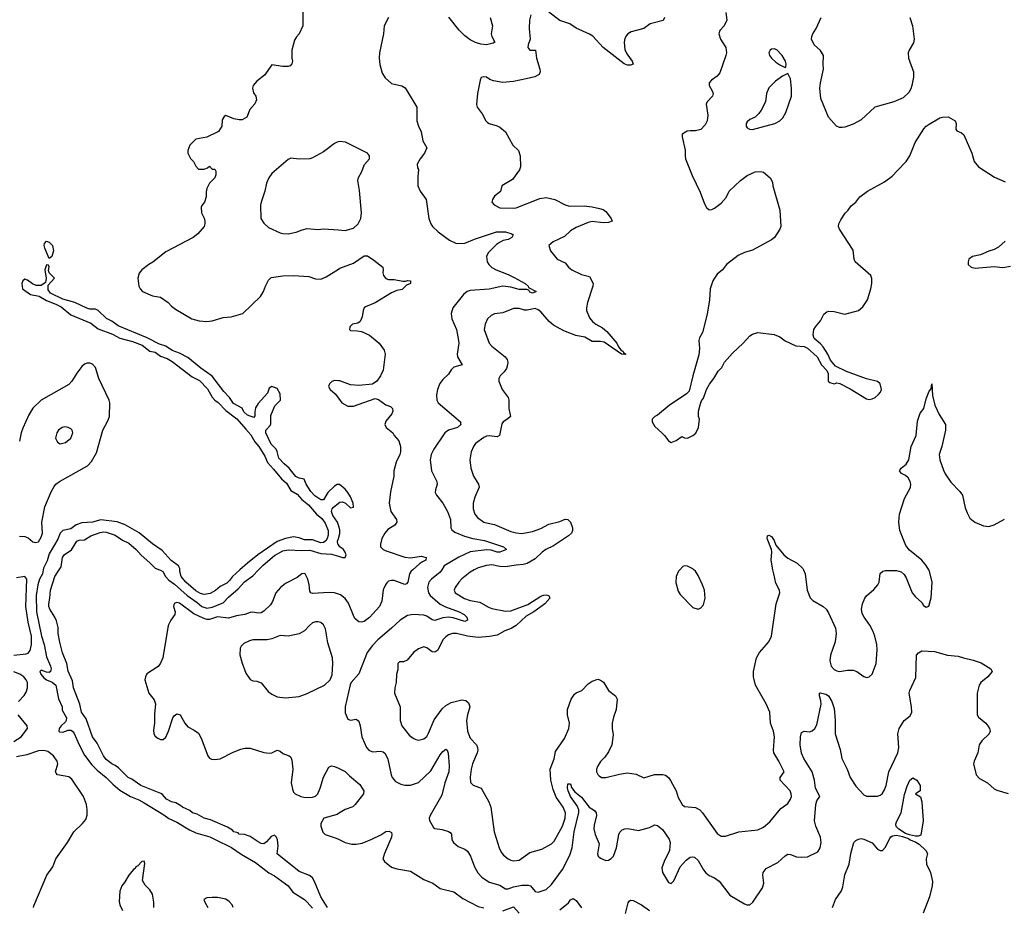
# Model space of a CAD drawing. Header units: inches. Extents: x 2293880 to 2522759, y 823965 to 1006879.
# Tile 10 of 256: x 2327653 to 2334904, y 877512 to 884055. Entities that reach past the tile are written whole.
import ezdxf

# ---------------------------------------------------------------- set-up
doc = ezdxf.new("R2010")
doc.units = ezdxf.units.IN
doc.header["$MEASUREMENT"] = 0
for name, color, linetype in [('C3827', 7, 'Continuous'), ('C3828', 7, 'Continuous'), ('C3837', 7, 'Continuous'), ('C3838', 7, 'Continuous')]:
    doc.layers.add(name, color=color, linetype=linetype)

msp = doc.modelspace()

# ---------------------------------------------------------------- linework, layer by layer
at = {"layer": 'C3827', "color": 5}
for points, elevation in [([(2327610, 879371.9), (2327699.2, 879380.8), (2327713.8, 879386.2), (2327730, 879404.6), (2327739, 879450), (2327738.8, 879510), (2327714.3, 879614.3), (2327696.9, 879730), (2327706.2, 879930), (2327690, 879950.9), (2327630, 879941.1)], 140), ([(2327824.8, 880000), (2327820.6, 879970), (2327797.3, 879930), (2327785.1, 879890), (2327774.3, 879810), (2327776.3, 879690), (2327812, 879510), (2327833.9, 879450), (2327850, 879358), (2327880.2, 879290), (2327884.6, 879270), (2327878.3, 879250), (2327870, 879243.9), (2327850, 879246), (2327810, 879259.6), (2327799.7, 879250), (2327807.1, 879230), (2327830, 879202.9), (2327850, 879189.8), (2327892.9, 879172.9), (2327917.7, 879150), (2327939.3, 879050), (2327964.5, 878990), (2327964.8, 878964.7), (2327996.4, 878910), (2327995.8, 878890), (2327990, 878878.4), (2327957, 878850), (2327943, 878830), (2327942, 878810), (2327945.6, 878805.6), (2327970, 878804), (2328010, 878818.7), (2328030, 878818.4), (2328042.6, 878810), (2328054.2, 878794.2), (2328089.9, 878709.9), (2328130, 878634.3), (2328182.7, 878562.7), (2328222.1, 878522.1), (2328290.4, 878470.4), (2328339.3, 878419.2), (2328390, 878376.1), (2328468.4, 878328.4), (2328530, 878304.2), (2328570, 878282.4), (2328714.2, 878194.2), (2328750, 878167), (2328810, 878141), (2328904.1, 878084.1), (2328950, 878061.9), (2329051.8, 878031.8), (2329093.2, 878013.2), (2329212.4, 877952.4), (2329283.8, 877903.8), (2329390, 877843.2), (2329487.3, 877767.3), (2329530, 877744.8), (2329610, 877686.4), (2329630, 877669.7), (2329665.3, 877625.3), (2329749.6, 877570), (2329770.5, 877550.5), (2329810, 877506.6)], 120), ([(2329919.8, 877510), (2329869.6, 877589.6), (2329823.6, 877703.6), (2329809.1, 877729.1), (2329787, 877747), (2329710, 877777.4), (2329550, 877906), (2329555.1, 877964.9), (2329551.3, 878010), (2329544.9, 878030), (2329530, 878044.9), (2329504.9, 878035.1), (2329470, 877994.8), (2329450, 877980.7), (2329430, 877984), (2329410, 877994), (2329350, 878034.8), (2329308.1, 878048.1), (2329270, 878051.3), (2329260.7, 878060.7), (2329230, 878068.7), (2329219.9, 878079.9), (2329183.1, 878103.1), (2329056.7, 878156.7), (2329010.8, 878170), (2328958.5, 878198.5), (2328925.5, 878210), (2328905.2, 878225.3), (2328851, 878250), (2328840.4, 878260.4), (2328801.7, 878281.7), (2328770, 878290.7), (2328734.8, 878310), (2328704.4, 878344.4), (2328692.2, 878352.2), (2328544.9, 878410), (2328477.3, 878457.3), (2328450.7, 878470), (2328379.9, 878539.9), (2328356.9, 878556.9), (2328330, 878569.1), (2328290, 878602.3), (2328269.2, 878630), (2328222.4, 878722.4), (2328189.1, 878770), (2328141.7, 878901.7), (2328108.9, 878950), (2328096.3, 879010), (2328048.8, 879130), (2328040.9, 879180.9), (2328010, 879252), (2327999.3, 879310), (2327967.5, 879387.5), (2327947.6, 879467.6), (2327936.5, 879530), (2327935.1, 879575.1), (2327923.7, 879623.7), (2327911.5, 879651.6), (2327874.6, 879710), (2327867.3, 879730), (2327866.4, 879750), (2327874.9, 879790), (2327879.7, 879850), (2327912.4, 879950), (2327944.1, 880000)], 120), ([(2330000, 879821), (2329970, 879829.7), (2329932.2, 879832.2), (2329810, 879824.4), (2329796, 879830), (2329790, 879842), (2329785.1, 879890), (2329774.5, 879930), (2329756.2, 879970), (2329750, 879974), (2329730, 879970.9), (2329696.8, 879943.2), (2329610, 879898.9), (2329573.5, 879870), (2329539, 879830), (2329513.6, 879766.4), (2329498.8, 879741.2), (2329450, 879695.8), (2329430, 879682.8), (2329410, 879679.8), (2329370, 879688.7), (2329350, 879685.8), (2329310.1, 879669.9), (2329250, 879660.9), (2329190, 879642.7), (2329110, 879652.4), (2329050, 879634.5), (2329030, 879634.4), (2329002.7, 879642.7), (2328935.6, 879675.6), (2328830, 879753.8), (2328810, 879758), (2328790, 879752.3), (2328784.4, 879730), (2328798.4, 879690), (2328796.4, 879670), (2328764.9, 879630), (2328745.7, 879590), (2328706, 879350), (2328688.6, 879311.4), (2328671.8, 879288.2), (2328590, 879232.3), (2328578.4, 879210), (2328574.9, 879190), (2328603, 879090), (2328642.6, 879042.6), (2328653, 879013), (2328644.7, 878935.3), (2328645.4, 878870), (2328637.7, 878817.8), (2328641.5, 878790), (2328650, 878773), (2328670, 878758), (2328690, 878750.4), (2328710, 878750.5), (2328730, 878767.3), (2328749.6, 878810), (2328780.7, 878910), (2328790, 878924), (2328810, 878939.3), (2328833.4, 878930), (2328867.7, 878870), (2328890, 878842.8), (2328938.5, 878818.5), (2328970, 878796), (2328990, 878758), (2329037.3, 878630), (2329050, 878611), (2329064.4, 878604.4), (2329090, 878601.6), (2329130, 878607), (2329224, 878656), (2329281.1, 878678.9), (2329310, 878684.6), (2329350, 878686), (2329450, 878654), (2329490, 878648.4), (2329510, 878650.8), (2329550, 878670.7), (2329570, 878662.8), (2329590, 878647.3), (2329638, 878630), (2329650, 878618), (2329656.7, 878596.7), (2329663.8, 878530), (2329653, 878430), (2329662.5, 878382.5), (2329670, 878362), (2329682, 878350), (2329722, 878330), (2329744.4, 878324.4), (2329780.9, 878320.9), (2329810, 878324.2), (2329830, 878332.2), (2329849.6, 878350), (2329866.6, 878390), (2329890, 878470.8), (2329930, 878546), (2329950, 878554.8), (2329970, 878550.8), (2330000, 878537.4)], 140), ([(2328683.1, 880000), (2328690, 879997.6), (2328706.7, 879986.7), (2328726.3, 879950), (2328750, 879922.5), (2328793.4, 879893.4), (2328886.6, 879810), (2328959.8, 879759.8), (2328993.1, 879730), (2329030, 879717.2), (2329070, 879724.5), (2329150, 879755.6), (2329190, 879798.9), (2329260.9, 879859.1), (2329308.8, 879911.2), (2329370, 879955.1), (2329412.3, 880000)], 120), ([(2329274.8, 880000), (2329219.8, 879950), (2329199, 879921), (2329178.2, 879901.8), (2329130, 879877.1), (2329093.5, 879846.5), (2329055.6, 879824.4), (2329010, 879817.4), (2328984.4, 879824.4), (2328950, 879844.1), (2328875.8, 879910), (2328842, 879950), (2328832.3, 879987.7), (2328832.3, 880000)], 120), ([(2327643.8, 879030), (2327685.7, 879074.3), (2327700.8, 879099.2), (2327710.8, 879130), (2327710.7, 879170), (2327701.1, 879190), (2327682.9, 879210), (2327654.8, 879230), (2327610, 879248.5)], 140), ([(2327610, 878735.5), (2327664.4, 878770), (2327709.6, 878830), (2327707.8, 878850), (2327642.2, 878930)], 140), ([(2327754.5, 877510), (2327756.6, 877523.4), (2327853.6, 877750), (2327896.5, 877810), (2327919.5, 877870), (2328003.9, 877990), (2328051.3, 878070), (2328115.5, 878130), (2328139.8, 878160.2), (2328149.1, 878190.9), (2328150.7, 878230.7), (2328145.8, 878270), (2328123.1, 878330), (2328036.8, 878456.8), (2328014.1, 878474.1), (2327929.8, 878489.8), (2327920.7, 878500.7), (2327917.3, 878510), (2327933.6, 878570), (2327928.5, 878590), (2327901.7, 878630), (2327860.8, 878660.8), (2327830, 878669), (2327790, 878666), (2327704.5, 878635.5), (2327630, 878620.5)], 140), ([(2330000, 878203.4), (2329990, 878197.4), (2329893, 878170), (2329870.6, 878130), (2329870.7, 878110.7), (2329886.4, 878066.4), (2329902, 878050), (2329982.5, 878022.5), (2330000, 878014.3)], 140), ([(2328641, 877510), (2328641, 877550), (2328630.7, 877610), (2328610, 877641), (2328576, 877676), (2328558, 877710), (2328574.8, 877834.8), (2328570, 877852), (2328551.3, 877851.3), (2328522, 877818), (2328508.7, 877810), (2328502, 877798), (2328490, 877791.3), (2328457.2, 877750), (2328425.6, 877694.4), (2328404, 877670), (2328389.4, 877630.6), (2328384.7, 877555.3), (2328389, 877530), (2328408.7, 877490)], 120), ([(2329224.7, 877510), (2329218, 877530), (2329194.4, 877554.4), (2329170, 877571.3), (2329110, 877584.7), (2329070, 877584.7), (2329030, 877582), (2329008.9, 877571.1), (2329015.3, 877550), (2329038, 877510)], 120)]:
    msp.add_lwpolyline(points, dxfattribs=dict(at, elevation=elevation))
at = {"layer": 'C3827', "color": 5, "elevation": 160}
msp.add_lwpolyline([(2329850, 879617.6), (2329830, 879616.1), (2329810, 879608.4), (2329786, 879590), (2329750, 879551.2), (2329710, 879527.4), (2329630, 879509.7), (2329570, 879516.9), (2329510, 879491.2), (2329475.1, 879484.9), (2329370, 879483.9), (2329344, 879476), (2329304.2, 879455.8), (2329283.4, 879436.6), (2329276.7, 879423.3), (2329273.5, 879373.5), (2329290, 879311.3), (2329318.8, 879238.8), (2329350, 879191), (2329370, 879182.8), (2329399.8, 879179.8), (2329430, 879166), (2329483.4, 879103.4), (2329510, 879082.8), (2329550, 879064), (2329610, 879055.5), (2329710, 879067.2), (2329770, 879087.2), (2329898, 879150), (2329938, 879190), (2329953, 879227), (2329958, 879310), (2329955.8, 879350), (2329921.7, 879461.7), (2329905.8, 879565.8), (2329890, 879594.7), (2329871.3, 879611.3)], close=True, dxfattribs=at)
at = {"layer": 'C3828', "color": 5}
for points, elevation in [([(2329738, 884110), (2329738, 884010), (2329711.3, 883950), (2329691.1, 883928.9), (2329676.9, 883903.1), (2329656, 883830), (2329656, 883770), (2329661, 883750), (2329658, 883730), (2329645.4, 883714.6), (2329628.9, 883708.9), (2329590, 883708.7), (2329510, 883722), (2329454.4, 883645.6), (2329399.8, 883600.2), (2329372, 883570), (2329366, 883550), (2329375.3, 883515.3), (2329391.3, 883490), (2329396.9, 883463.1), (2329385.4, 883434.6), (2329347.1, 883392.9), (2329324.7, 883335.3), (2329290, 883315.3), (2329270, 883315.3), (2329230, 883324), (2329170, 883348), (2329159.6, 883340.4), (2329143.6, 883316.4), (2329141, 883270), (2329116, 883230), (2329030, 883189.3), (2328950, 883173.2), (2328906, 883130), (2328891.3, 883090), (2328891.3, 883070), (2328911.1, 883031.1), (2328932, 883010), (2328950, 882974), (2328970, 882954), (2329010, 882954), (2329036.4, 882963.6), (2329050, 882974), (2329070, 882954), (2329090, 882954), (2329096.9, 882936.9), (2329098, 882910), (2329090.7, 882889.3), (2329051.1, 882848.9), (2329031.3, 882810), (2329025.4, 882785.4), (2329026, 882750), (2329014.8, 882710), (2328994, 882686), (2328988, 882672), (2328990.7, 882630), (2329010, 882591.3), (2329015.5, 882570), (2329016.3, 882550), (2329010.7, 882530), (2328964.5, 882475.5), (2328931.3, 882450), (2328730, 882343.7), (2328633.3, 882266.7), (2328602.8, 882250), (2328551, 882210), (2328533.7, 882186.3), (2328522.8, 882150), (2328530.8, 882090), (2328538.8, 882070), (2328558, 882050), (2328630, 882018.4), (2328690.8, 882010), (2328747.3, 881970), (2328770, 881944), (2328799.9, 881919.9), (2328921, 881850), (2328974.7, 881834.7), (2329030, 881830.3), (2329070, 881835.3), (2329150, 881859.5), (2329210, 881864.2), (2329297.2, 881890), (2329425.6, 882014.4), (2329448, 882050), (2329462, 882090), (2329485.6, 882134.4), (2329505.6, 882154.4), (2329590, 882167.6), (2329670, 882170.3), (2329782.8, 882162.8), (2329830, 882143.7), (2329870, 882142), (2329910, 882159.5), (2330000, 882216.6)], 140), ([(2330000, 883154.6), (2329990, 883152.8), (2329970, 883143), (2329890, 883080.5), (2329810, 883035.6), (2329790, 883029.6), (2329710, 883026), (2329650, 883033.3), (2329630, 883023), (2329510, 882921.3), (2329487.6, 882890), (2329470.3, 882850), (2329457, 882790), (2329430.4, 882710), (2329426.6, 882686.6), (2329428.7, 882588.7), (2329450, 882554), (2329484, 882524), (2329570, 882484.4), (2329590, 882477.6), (2329630, 882475.3), (2329690, 882488.7), (2329733.2, 882506.8), (2329770, 882515.3), (2329850, 882507), (2329890, 882512.2), (2330000, 882504.5)], 160), ([(2330000, 880628.4), (2329990, 880628.5), (2329970, 880617.4), (2329921.7, 880570), (2329890, 880515.5), (2329870, 880515.8), (2329826.4, 880546.4), (2329796.9, 880576.9), (2329762, 880630), (2329748.4, 880668.4), (2329710, 880676.1), (2329687.4, 880687.4), (2329636.1, 880750), (2329600.1, 880780.1), (2329561.7, 880821.7), (2329550, 880872.7), (2329540.8, 880890), (2329505.5, 880925.4), (2329466.3, 881010), (2329466.5, 881030), (2329496.5, 881063.5), (2329503, 881077), (2329503, 881137), (2329531.9, 881208.1), (2329573.4, 881250), (2329570, 881298), (2329550, 881336), (2329510, 881351), (2329490, 881338), (2329478.4, 881301.6), (2329410, 881226.4), (2329390, 881193), (2329383.3, 881163.3), (2329384, 881136), (2329377.2, 881122.8), (2329330, 881139.6), (2329304.5, 881164.5), (2329290, 881190.2), (2329226.1, 881226.1), (2329197.6, 881270), (2329154.9, 881314.9), (2329070, 881426), (2328986.2, 881486.2), (2328890, 881563.6), (2328830, 881597.8), (2328776.7, 881616.7), (2328730, 881648.5), (2328682.2, 881662.2), (2328590.7, 881710), (2328377.1, 881797.1), (2328331.4, 881831.4), (2328291, 881851), (2328230, 881910.3), (2328210, 881921.1), (2328170, 881922), (2328147.3, 881927.3), (2328058.8, 881970), (2327970, 881994.6), (2327878.9, 882038.9), (2327862.7, 882062.8), (2327862.6, 882097.4), (2327907.7, 882150), (2327870.4, 882190), (2327865.5, 882205.5), (2327870, 882234), (2327864.7, 882244.7), (2327850, 882246.8), (2327837.6, 882210), (2327848.7, 882150), (2327843.3, 882116.7), (2327810, 882096), (2327774.3, 882094.3), (2327747.3, 882107.3), (2327710, 882134.9), (2327690, 882141), (2327675.3, 882130), (2327669.1, 882110.9), (2327673.2, 882070), (2327733.2, 882030), (2327795.8, 882015.8), (2327850, 881984), (2327919, 881959), (2327958.9, 881938.9), (2328030, 881879.7), (2328176.8, 881816.8), (2328230, 881776.9), (2328336.6, 881736.6), (2328390, 881707), (2328483.7, 881683.7), (2328555.4, 881655.4), (2328610, 881611.3), (2328650, 881603.5), (2328690, 881575.8), (2328738.3, 881558.3), (2328776.5, 881536.5), (2328923.1, 881423.1), (2328975.8, 881395.8), (2329034.8, 881334.8), (2329070, 881272), (2329089.6, 881250), (2329113.5, 881233.5), (2329170, 881173.3), (2329251.8, 881111.8), (2329317.7, 881037.7), (2329353.7, 880993.7), (2329384, 880944), (2329413.3, 880910), (2329457, 880837), (2329476.9, 880790), (2329522.9, 880742.9), (2329580.8, 880670), (2329617.5, 880637.5), (2329650, 880585.3), (2329696.8, 880556.8), (2329730, 880519.3), (2329778.6, 880478.6), (2329839.3, 880410), (2329878.2, 880378.2), (2329902.8, 880342.8), (2329924.1, 880290), (2329924, 880256), (2329916, 880230), (2329906.5, 880213.5), (2329890, 880200.3), (2329870, 880198), (2329810, 880219.7), (2329750, 880222), (2329710, 880236.8), (2329670, 880241.8), (2329610, 880230.9), (2329550, 880209.3), (2329406, 880110), (2329329.7, 880050), (2329274.8, 880000)], 120), ([(2327650, 880248.5), (2327690, 880245.6), (2327714.6, 880234.6), (2327750, 880207.2), (2327770, 880200.3), (2327790, 880207.2), (2327810, 880239.5), (2327820.2, 880270), (2327816.8, 880350), (2327837, 880463), (2327885.1, 880574.9), (2327906.9, 880613.1), (2327919.7, 880630), (2327946.3, 880650), (2328152.8, 880767.2), (2328181.7, 880798.3), (2328218.5, 880861.5), (2328265.7, 881030), (2328302.5, 881097.5), (2328313, 881130), (2328317, 881230), (2328312.3, 881250), (2328234.5, 881410), (2328211, 881491), (2328190, 881515.6), (2328170, 881524.2), (2328150, 881524.2), (2328130, 881516.3), (2328110, 881498.7), (2328072.9, 881450), (2328036.9, 881390), (2328014.8, 881365.2), (2327810, 881250.7), (2327748.5, 881191.5), (2327719, 881141), (2327675.9, 881044.1), (2327662.4, 881010), (2327650, 880949.2)], 140), ([(2330000, 881393.8), (2329970, 881396.2), (2329952.3, 881387.7), (2329934, 881370), (2329927.7, 881350), (2329938.8, 881330), (2329976.7, 881296.7), (2330000, 881264.1)], 140), ([(2330000, 880328), (2329993.4, 880350), (2329959.5, 880399.5), (2329950.2, 880430), (2329953.6, 880450), (2329960.9, 880459.1), (2330000, 880490.5)], 120), ([(2328832.3, 880000), (2328832.4, 880010), (2328821.6, 880030), (2328768.8, 880068.8), (2328701.4, 880141.4), (2328630, 880191.3), (2328533.2, 880273.2), (2328430, 880330.8), (2328370, 880354), (2328250, 880367.9), (2328190, 880352.1), (2328110, 880345.7), (2328068.9, 880331.1), (2328030, 880303.2), (2327970, 880289.2), (2327950.8, 880270), (2327933.7, 880226.3), (2327870, 880116.5), (2327853.9, 880066.1), (2327826.7, 880013.3), (2327824.8, 880000)], 120), ([(2327944.1, 880000), (2327958, 880022), (2327967.2, 880090), (2327980.3, 880110), (2328033, 880147), (2328074, 880210), (2328090, 880218.4), (2328130, 880219.8), (2328175.5, 880250), (2328245.1, 880274.9), (2328270, 880278.8), (2328290, 880277.5), (2328355.1, 880255.1), (2328410, 880218.9), (2328455.7, 880195.7), (2328509.8, 880150), (2328547.2, 880107.2), (2328611.9, 880051.9), (2328650, 880011.8), (2328683.1, 880000)], 120), ([(2330000, 880184.2), (2329995.8, 880190), (2329993.6, 880210), (2330000, 880231.1)], 120), ([(2329412.3, 880000), (2329445.1, 880034.9), (2329530, 880106.4), (2329590, 880138.8), (2329630, 880147), (2329730, 880141.6), (2329790, 880144), (2329870, 880120.8), (2329950, 880114.5), (2330000, 880099.9)], 120)]:
    msp.add_lwpolyline(points, dxfattribs=dict(at, elevation=elevation))
for points, elevation in [([(2327870, 882294), (2327837.6, 882370), (2327832.3, 882390), (2327835.5, 882404.5), (2327850, 882421), (2327870, 882414.8), (2327893, 882390), (2327901.6, 882350), (2327890, 882309.3)], 120), ([(2327986.2, 881053.8), (2327966, 881050), (2327939.1, 881030), (2327925.5, 881010), (2327917.3, 880970), (2327930, 880941), (2327950, 880927.7), (2327990, 880938), (2328029.4, 880970), (2328044.5, 881010), (2328038, 881030), (2328030, 881039.3), (2328010, 881049.4)], 160)]:
    msp.add_lwpolyline(points, close=True, dxfattribs=dict(at, elevation=elevation))
at = {"layer": 'C3837', "color": 5}
for points, elevation in [([(2330546.9, 880000), (2330535.4, 879990), (2330522.3, 879970), (2330511.2, 879908.8), (2330502.6, 879897.4), (2330488.4, 879891.6), (2330410, 879920.5), (2330390, 879922.4), (2330370, 879916.2), (2330356.3, 879903.7), (2330345.7, 879890), (2330330, 879852.7), (2330320.2, 879770), (2330301.6, 879730), (2330230, 879647.4), (2330190, 879619.6), (2330170, 879615.1), (2330150, 879617.2), (2330122, 879642), (2330110, 879662), (2330074.7, 879754.7), (2330050, 879789.6), (2330016.3, 879816.3), (2330000, 879821)], 140), ([(2330760.7, 880000), (2330750, 879982.7), (2330684.9, 879930), (2330667.1, 879910), (2330655.2, 879870), (2330662.9, 879830), (2330675.2, 879810), (2330750, 879746.5), (2330787.7, 879727.7), (2330888.7, 879690), (2330925.3, 879670), (2330945.7, 879650), (2330951.2, 879628.8), (2330930, 879619.2), (2330845.2, 879645.2), (2330810, 879651.1), (2330770, 879647.2), (2330710, 879626.3), (2330690, 879631.9), (2330650, 879657.8), (2330630, 879664.7), (2330550.1, 879669.9), (2330510, 879663.1), (2330454, 879630), (2330391, 879569), (2330290, 879483.5), (2330250, 879441.3), (2330212.9, 879390), (2330150, 879232.3), (2330094, 879170), (2330086.7, 879153.3), (2330048.9, 878990), (2330050, 878944.7), (2330070, 878899.1), (2330090, 878892.7), (2330130, 878899.3), (2330150, 878884), (2330160.7, 878850), (2330171.9, 878770), (2330207.3, 878690), (2330223.1, 878670), (2330250, 878659.2), (2330310, 878662.8), (2330330, 878658.5), (2330345.3, 878645.3), (2330363.5, 878603.5), (2330388.2, 878490), (2330396.9, 878470), (2330420.6, 878440.6), (2330459.1, 878419.1), (2330490, 878412.2), (2330530, 878412.8), (2330590, 878432.1), (2330681.2, 878518.8), (2330750, 878636.4), (2330770, 878662), (2330790, 878677.3), (2330801, 878670), (2330808.2, 878648.2), (2330815.3, 878555.3), (2330812.1, 878510), (2330784.3, 878430), (2330761.3, 878338.7), (2330674.9, 878190), (2330667.2, 878170), (2330671.8, 878151.8), (2330701.3, 878101.3), (2330710, 878094.4), (2330765.1, 878085.1), (2330811.8, 878071.8), (2330823.8, 878063.8), (2330831.8, 878051.8), (2330836.3, 878010), (2330846.8, 877990), (2330881.8, 877961.8), (2330930, 877940.3), (2330950, 877926), (2330972.3, 877890), (2331001.3, 877810), (2331025.8, 877765.8), (2331055.5, 877735.5), (2331110, 877697.8), (2331190, 877674.7), (2331230, 877648.5), (2331250, 877647.7), (2331290, 877663.2), (2331350, 877675.5), (2331396.9, 877676.9), (2331414.4, 877670), (2331449.2, 877629.2), (2331470, 877624.9), (2331530, 877644.9), (2331570, 877679.6), (2331649.9, 877790), (2331703.3, 877896.7), (2331722.6, 877950), (2331736.9, 878070), (2331771.2, 878211.2), (2331769.9, 878230), (2331759.3, 878259.3), (2331709.8, 878330), (2331692.3, 878370), (2331687.5, 878392.5), (2331690, 878422), (2331710, 878422), (2331716.7, 878396.7), (2331742.4, 878362.4), (2331790, 878325.3), (2331846.3, 878250), (2331884.9, 878224.9), (2331899.3, 878210), (2331899.6, 878190), (2331882.6, 878117.4), (2331881.9, 878090), (2331890, 878048), (2331919.5, 877979.5), (2331907.5, 877907.5), (2331914, 877890), (2331930, 877874), (2331970, 877858.4), (2331990, 877860.4), (2332010, 877872.2), (2332025.1, 877890), (2332047.4, 877950), (2332064.5, 878050), (2332072.7, 878067.3), (2332090, 878084.2), (2332110, 878091.5), (2332132.7, 878092.7), (2332210, 878078.7), (2332290, 878101.3), (2332330, 878119.5), (2332350, 878114.9), (2332387.1, 878087.1), (2332434.8, 878014.8), (2332443.6, 877990), (2332439.5, 877930), (2332398, 877850), (2332382.5, 877802.5), (2332387.7, 877770), (2332430, 877696), (2332450, 877688), (2332470, 877706.8), (2332518.2, 877810), (2332560.2, 877859.8), (2332590, 877882), (2332610, 877885.3), (2332622.2, 877882.2), (2332650, 877858.7), (2332688.8, 877788.8), (2332706.6, 877766.6), (2332730, 877747.4), (2332770.5, 877730), (2332805.4, 877705.4), (2332882.7, 877602.8), (2332990, 877539.1), (2333010, 877530.8), (2333029.1, 877530.9), (2333053.2, 877550), (2333123.9, 877656.1), (2333133.5, 877690), (2333126.2, 877750), (2333128.5, 877770), (2333150, 877798.4), (2333236.6, 877843.4), (2333290, 877892.4), (2333310, 877903.1), (2333330, 877901.1), (2333374.3, 877885.7), (2333410, 877882.4), (2333454.7, 877885.3), (2333530, 877922), (2333548.3, 877951.7), (2333555.1, 877990), (2333551.1, 878028.9), (2333516.2, 878110), (2333506.4, 878150), (2333515, 878270), (2333523.5, 878296.5), (2333544.8, 878330), (2333514.8, 878390), (2333506.8, 878450), (2333489.3, 878510), (2333427.9, 878610), (2333411.2, 878648.8), (2333401.3, 878710), (2333402.7, 878770), (2333410, 878802), (2333430, 878811), (2333470, 878806.8), (2333490, 878814), (2333510, 878830.8), (2333523.5, 878856.5), (2333554.3, 879010), (2333553.1, 879033.1), (2333542.9, 879070), (2333544, 879090), (2333550, 879093.4), (2333590, 879083.8), (2333610.3, 879070), (2333633.7, 879030), (2333650, 878978), (2333654, 878950), (2333658.7, 878890), (2333658, 878790), (2333695.2, 878675.2), (2333707.2, 878610), (2333747.5, 878530), (2333770.2, 878470), (2333810, 878406), (2333870, 878341.7), (2333890, 878331.8), (2333970, 878331.8), (2333990, 878338.7), (2334003.6, 878350), (2334020.9, 878379.1), (2334033.5, 878410), (2334052.9, 878510), (2334118.9, 878650), (2334127.6, 878690), (2334120.5, 878790), (2334129.6, 878830), (2334166, 878890), (2334210, 878924.9), (2334222.4, 878950), (2334221.7, 878990), (2334203, 879090), (2334208.2, 879110), (2334253.5, 879206.5), (2334258, 879370), (2334273.1, 879386.9), (2334297.5, 879402.5), (2334390, 879397.6), (2334486.8, 879370), (2334564.7, 879364.7), (2334604.9, 879350), (2334675, 879335), (2334733.6, 879313.7), (2334806, 879270), (2334814.9, 879250), (2334782, 879210), (2334731.7, 879170), (2334720.2, 879150), (2334705.5, 879090), (2334703.4, 878943.4), (2334705.3, 878930), (2334714.6, 878914.6), (2334768.2, 878870), (2334783.8, 878850), (2334794.9, 878830), (2334799.3, 878810), (2334792.4, 878790), (2334739.5, 878740.5), (2334718.9, 878710), (2334710.3, 878650), (2334682.4, 878590), (2334678.4, 878570), (2334696.4, 878490), (2334721.5, 878461.5), (2334781.6, 878430), (2334830, 878386.3), (2334850, 878375.3), (2334932.3, 878352.3)], 160), ([(2331000.9, 880000), (2331000.3, 879999.7), (2330970, 879982), (2330910, 879933.3), (2330886.7, 879910), (2330858.9, 879870), (2330852, 879850), (2330859.5, 879830), (2330927.7, 879787.7), (2330970, 879774.4), (2331042, 879762), (2331104.8, 879724.8), (2331130, 879715), (2331230, 879695.1), (2331270, 879697), (2331394.5, 879745.5), (2331490, 879804.9), (2331510, 879812.2), (2331530, 879815.5), (2331550, 879810.8), (2331556.3, 879790), (2331520.5, 879750), (2331439, 879690), (2331382.7, 879657.3), (2331310, 879588.4), (2331272.3, 879567.7), (2331225.5, 879550), (2331170, 879518.3), (2331112.6, 879507.4), (2331030, 879500.2), (2330951.2, 879511.2), (2330870, 879531.2), (2330841, 879530), (2330810, 879519.8), (2330790, 879505.7), (2330770, 879483), (2330732, 879408), (2330710, 879392.4), (2330690, 879395.1), (2330650, 879424.7), (2330630, 879432.8), (2330590, 879416.9), (2330552.2, 879390), (2330506.8, 879333.2), (2330478.6, 879321.4), (2330450, 879321.3), (2330437.6, 879310), (2330436.7, 879263.3), (2330427.2, 879230), (2330424.6, 879170), (2330414.3, 879130), (2330413.4, 879090), (2330454.4, 878990), (2330454.9, 878890), (2330468, 878850), (2330520.2, 878780.3), (2330550, 878758.4), (2330570, 878748.4), (2330590, 878744.9), (2330630, 878754), (2330650, 878770.4), (2330664.4, 878795.6), (2330704.6, 878895.4), (2330765.1, 878974.9), (2330790, 879000.6), (2330830, 879020.9), (2330910, 879042.7), (2330937.3, 879037.3), (2330958.7, 879018.7), (2330966.8, 878990), (2330949.5, 878930), (2330943.8, 878890), (2330951.5, 878811.5), (2330970, 878759.5), (2331017.4, 878710), (2331025.2, 878690), (2331026.5, 878670), (2331022.7, 878650), (2330987.7, 878570), (2330977, 878530), (2330970.5, 878470.5), (2330973.4, 878433.4), (2330992.7, 878412.7), (2331050.3, 878390.3), (2331108.8, 878290), (2331123.6, 878250), (2331146.7, 878070), (2331184.6, 877950), (2331199.1, 877919.1), (2331216.4, 877896.4), (2331250, 877870.3), (2331270, 877860.8), (2331290, 877854.9), (2331330, 877860.8), (2331410, 877915.8), (2331498.5, 877941.5), (2331570, 877980.5), (2331590, 877999.1), (2331649.9, 878110), (2331669.9, 878170), (2331672.2, 878210), (2331654.1, 878250), (2331603.7, 878323.7), (2331581, 878381), (2331564.5, 878450), (2331560.7, 878530), (2331590, 878607.7), (2331599.7, 878660.3), (2331664.2, 878755.8), (2331696.8, 878830), (2331702.2, 878870), (2331686.2, 878930), (2331686.2, 878970), (2331714.1, 879045.9), (2331737.7, 879082.3), (2331750, 879092.7), (2331793.2, 879110), (2331839.6, 879160.4), (2331870, 879179.1), (2331910, 879193.4), (2331930, 879187.7), (2331951.8, 879171.8), (2331988, 879110), (2332040.7, 879070), (2332053.2, 879046.8), (2332046.7, 878970), (2332026.1, 878913.9), (2332016.5, 878870), (2332016.9, 878830), (2332024.2, 878784.2), (2332012.8, 878710), (2331990, 878658), (2331961.7, 878618.3), (2331930, 878586), (2331907.4, 878550), (2331900.3, 878530), (2331901.1, 878510), (2331910, 878490.7), (2331920.5, 878480.5), (2331938, 878470), (2331968.7, 878468.7), (2332070, 878494.7), (2332130, 878502.4), (2332192.7, 878492.7), (2332250, 878467.7), (2332328.2, 878491.8), (2332390, 878491.4), (2332410, 878486.3), (2332430, 878470.3), (2332446.9, 878446.9), (2332488.1, 878370), (2332502, 878322), (2332530.5, 878270), (2332550, 878254.4), (2332630, 878248.8), (2332662.4, 878230), (2332681.1, 878210), (2332790, 878056.3), (2332818, 878038), (2332850, 878037.1), (2332950, 878068.4), (2333090, 878084.4), (2333130, 878103.1), (2333178.2, 878141.8), (2333259.1, 878240.9), (2333310, 878278.8), (2333329.5, 878310), (2333335.8, 878330), (2333335.4, 878350), (2333327.1, 878370), (2333254.7, 878450), (2333254, 878470), (2333282, 878510), (2333244, 878590), (2333206.9, 878650), (2333204.2, 878670), (2333210.6, 878770), (2333204.2, 878810), (2333182.8, 878870), (2333177.8, 878950), (2333150, 879011.6), (2333071.2, 879150), (2333057.3, 879210), (2333057.4, 879250), (2333078.9, 879350), (2333102, 879390), (2333170, 879468.4), (2333188.8, 879510), (2333223.1, 879750), (2333251.3, 879830), (2333249.6, 879850), (2333221.8, 879901.8), (2333205.7, 879970), (2333199.8, 880000)], 180), ([(2332513.9, 880000), (2332504.9, 879990), (2332486.4, 879950), (2332485.5, 879905.5), (2332501.6, 879841.6), (2332517.5, 879817.5), (2332610, 879721), (2332650, 879711), (2332670, 879718.8), (2332690, 879741), (2332701.6, 879790), (2332695.1, 879850), (2332681.6, 879890), (2332650, 879957.2), (2332629.3, 879990), (2332617.7, 880000)], 220), ([(2333424.5, 880000), (2333437.2, 879970), (2333453.5, 879850), (2333473.7, 879793.7), (2333493.8, 879773.8), (2333570.4, 879730), (2333593.4, 879710), (2333610, 879682), (2333660.2, 879570), (2333667.1, 879530), (2333657.6, 879470), (2333623.2, 879370), (2333620.2, 879330), (2333630.3, 879290), (2333650, 879265.7), (2333670, 879254.9), (2333690, 879251.6), (2333750, 879260.9), (2333790, 879260.3), (2333819.1, 879250), (2333870, 879213), (2333890, 879205.5), (2333910, 879210.7), (2333930, 879230.8), (2333961.3, 879310), (2333968.5, 879410), (2333964.5, 879450), (2333950.8, 879510), (2333936.4, 879550), (2333913.1, 879593.1), (2333872, 879650), (2333858.5, 879678.5), (2333852, 879710), (2333860.3, 879750), (2333876.9, 879790), (2333890, 879808.4), (2333944.2, 879855.8), (2333973.3, 879890), (2333982.4, 879910), (2333990, 879973.4), (2334009.3, 879990), (2334030, 879994.9), (2334110, 879995.8), (2334145.7, 879985.7), (2334166.4, 879966.4), (2334180.8, 879940.8), (2334224.9, 879830), (2334250, 879800.5), (2334298, 879758), (2334310, 879738), (2334330, 879724.7), (2334348.7, 879731.3), (2334366.2, 879793.8), (2334373.7, 879910), (2334353.3, 879990), (2334347.7, 880000)], 180), ([(2330000, 878537.4), (2330030, 878524), (2330050, 878514), (2330080.7, 878480.7), (2330157.8, 878417.8), (2330187, 878370), (2330183.7, 878350), (2330123.9, 878270), (2330106.3, 878253.7), (2330050, 878232.9), (2330000, 878203.4)], 140), ([(2330000, 878014.3), (2330050.5, 877990.5), (2330098, 877978), (2330130, 877977.4), (2330173.9, 877986.1), (2330246.3, 878013.7), (2330312.7, 878047.3), (2330350, 878071.8), (2330373.8, 878073.8), (2330390, 878062.8), (2330394.3, 878050), (2330391.3, 878030), (2330339.5, 877910), (2330328, 877870), (2330339.1, 877850), (2330390, 877808.9), (2330430, 877796.4), (2330530, 877778.3), (2330630, 877717.6), (2330694.8, 877690), (2330750.2, 877650.2), (2330850, 877627.2), (2330916.9, 877576.9), (2331030, 877517.7), (2331070, 877508.3)], 140), ([(2333639.3, 877510), (2333660.9, 877570), (2333706.2, 877633.8), (2333715.9, 877664.1), (2333730, 877751.3), (2333760.5, 877830), (2333775.1, 877910), (2333797.2, 877990), (2333810, 878006), (2333830, 878014), (2333850, 878018.8), (2333870, 878014), (2333930, 877987.3), (2333970, 877941), (2333990, 877931.3), (2334008.4, 877931.6), (2334025.6, 877954.4), (2334060.1, 878019.9), (2334068.4, 878031.6), (2334081, 878039), (2334110, 878043.1), (2334154.9, 878034.9), (2334198.9, 878018.9), (2334210, 878008.9), (2334253.4, 877993.4), (2334277.3, 877977.3), (2334326.8, 877930), (2334338.8, 877910), (2334327.7, 877870), (2334330.6, 877830), (2334360.7, 877770), (2334376.3, 877703.7), (2334373.4, 877670), (2334353.7, 877590), (2334306.7, 877470)], 140), ([(2331630, 877493.1), (2331693.7, 877546.3), (2331710, 877567.3), (2331730, 877577.1), (2331750, 877563), (2331790, 877508.2)], 140), ([(2332113.8, 877466.2), (2332133.6, 877546.4), (2332142, 877558), (2332150, 877564.7), (2332170, 877562), (2332233.4, 877530), (2332290.6, 877490)], 140), ([(2331210, 877485.6), (2331290, 877515.3), (2331330, 877469.4)], 140)]:
    msp.add_lwpolyline(points, dxfattribs=dict(at, elevation=elevation))
at = {"layer": 'C3837', "color": 5, "elevation": 140}
msp.add_lwpolyline([(2334250, 878036.2), (2334205.6, 878045.6), (2334177.7, 878057.7), (2334127.6, 878087.6), (2334108.9, 878108.9), (2334104.8, 878124.8), (2334110, 878143), (2334144.8, 878210), (2334170, 878344.7), (2334190, 878406), (2334207.3, 878450), (2334230, 878466.8), (2334261, 878450), (2334284, 878410), (2334284.7, 878370), (2334251.3, 878350), (2334287.5, 878327.5), (2334297, 878290), (2334307.7, 878150), (2334290, 878044), (2334270, 878037)], close=True, dxfattribs=at)
at = {"layer": 'C3838', "color": 5}
for points, elevation in [([(2330367.7, 884070), (2330338, 884010), (2330332.4, 883950), (2330301.4, 883810), (2330299.4, 883770), (2330305.3, 883725.3), (2330321.4, 883661.4), (2330344.8, 883624.8), (2330390, 883584.9), (2330466.8, 883566.8), (2330492, 883552.1), (2330577.1, 883410), (2330577, 883310), (2330589, 883269), (2330608.8, 883228.8), (2330622.4, 883162.4), (2330651, 883110), (2330634.8, 883070), (2330601, 883030), (2330581, 882990), (2330582, 882962), (2330590.8, 882950), (2330584.5, 882895.5), (2330584.9, 882830), (2330601.6, 882790), (2330646.7, 882730), (2330665.5, 882590), (2330680.4, 882550), (2330692.7, 882530), (2330734.4, 882490), (2330817.6, 882430), (2330870, 882406), (2330930, 882407.7), (2331002.1, 882437.9), (2331165.2, 882490), (2331230, 882491.8), (2331277.3, 882477.3), (2331287.7, 882470), (2331277, 882450), (2331250, 882435.1), (2331212.9, 882427.1), (2331186.6, 882413.4), (2331163.6, 882396.4), (2331103.7, 882336.3), (2331090.4, 882310), (2331095.5, 882270), (2331107.7, 882250), (2331130, 882228), (2331160.7, 882210), (2331250, 882177.5), (2331295.5, 882155.5), (2331376.4, 882110), (2331397.6, 882090), (2331400.9, 882080.9), (2331455.3, 882050), (2331430, 882039.2), (2331410, 882046.8), (2331401.2, 882061.2), (2331386.8, 882066.8), (2331330, 882065.9), (2331270, 882084.3), (2331210, 882089.3), (2331111.4, 882068.6), (2330970, 882058), (2330949.1, 882050.9), (2330920.2, 882030), (2330842.8, 881930), (2330830.2, 881890), (2330836, 881850), (2330869.1, 881770), (2330885.5, 881690), (2330887.6, 881670), (2330873.8, 881590), (2330877.6, 881570), (2330910.6, 881510), (2330850, 881493.3), (2330830, 881474), (2330810, 881442), (2330770, 881403.7), (2330747.1, 881372.9), (2330730, 881328), (2330722, 881290), (2330726, 881250), (2330734, 881230), (2330898, 881090), (2330899.5, 881079.5), (2330900.4, 881070), (2330877.1, 881050), (2330810.1, 881029.9), (2330783.1, 881010), (2330703.2, 880890), (2330684, 880850), (2330676.9, 880810), (2330684.9, 880730), (2330724.9, 880650), (2330728.5, 880630), (2330714.4, 880590), (2330712.2, 880570), (2330721.3, 880550), (2330770.1, 880490.1), (2330803.2, 880430), (2330825.8, 880370), (2330828.9, 880310), (2330834.8, 880294.8), (2330857.8, 880277.8), (2330927.8, 880247.8), (2330989.6, 880229.6), (2331075, 880215), (2331216.4, 880170), (2331237.1, 880150), (2331190, 880129.5), (2331169.4, 880130), (2331123.8, 880143.8), (2331090, 880147.9), (2330970, 880132.9), (2330886, 880094), (2330779.2, 880030), (2330760.7, 880000)], 160), ([(2331118, 884070), (2331134.4, 884010), (2331125.5, 883950), (2331130.4, 883930.4), (2331150.8, 883890), (2331139.1, 883880.9), (2331090.4, 883869.6), (2331050, 883874.3), (2331010, 883886), (2330970, 883905.3), (2330930, 883936.1), (2330890, 883977.1), (2330812.6, 884072.6)], 160), ([(2331418, 884090), (2331408.4, 884051.6), (2331406, 883990), (2331412.7, 883910), (2331398, 883870), (2331395.5, 883850), (2331410, 883830.7), (2331450.5, 883830.5), (2331458.4, 883770), (2331483.8, 883690), (2331485.5, 883670), (2331477.3, 883650), (2331445.5, 883634.5), (2331382.5, 883617.5), (2331290, 883599.1), (2331210, 883592), (2331143.3, 883603.3), (2331114.5, 883614.5), (2331090, 883631.5), (2331070, 883634.5), (2331050.8, 883629.2), (2331042.8, 883610), (2331025.5, 883510), (2331017.3, 883430), (2331022.8, 883410), (2331059.9, 883359.9), (2331085.5, 883310), (2331097.3, 883297.3), (2331110, 883288.4), (2331170, 883273.4), (2331190, 883262.6), (2331230, 883228.5), (2331284, 883130), (2331326, 883090), (2331339, 883050), (2331340.3, 882970), (2331332.7, 882947.3), (2331283.1, 882876.9), (2331204.7, 882830), (2331192.8, 882787.2), (2331150, 882753.2), (2331134, 882730), (2331130.8, 882710), (2331146, 882690), (2331190, 882668.2), (2331290, 882664.4), (2331310, 882668.5), (2331483.9, 882736.1), (2331530, 882744.1), (2331593.4, 882730), (2331670, 882690.3), (2331701.2, 882681.2), (2331810, 882683.2), (2331870, 882676.3), (2331924.1, 882664.1), (2331950, 882654.4), (2331970, 882640.8), (2332008.8, 882590), (2332016, 882570), (2331990, 882558.7), (2331950, 882556.5), (2331870, 882567.8), (2331840.2, 882559.8), (2331750, 882521.8), (2331710, 882497.8), (2331664, 882456), (2331582.6, 882417.4), (2331550.9, 882389.1), (2331562, 882350), (2331611, 882290), (2331670, 882262.8), (2331694.8, 882230), (2331718, 882210), (2331790, 882177.3), (2331850, 882161), (2331876.3, 882110), (2331874, 882090), (2331835.5, 881970), (2331828, 881930), (2331828, 881910), (2331850, 881858), (2331870.7, 881830), (2331896.4, 881810), (2331944.2, 881784.2), (2331977.5, 881757.5), (2332051.3, 881671.3), (2332063.5, 881643.5), (2332080.7, 881620.8), (2332098, 881610), (2332100.8, 881600.8), (2332116.4, 881590), (2332110, 881586.4), (2332086, 881590), (2331957.3, 881677.3), (2331930, 881682.4), (2331870, 881682.8), (2331814.8, 881714.8), (2331747.4, 881727.4), (2331660.2, 881760.2), (2331583.3, 881803.3), (2331553.2, 881830), (2331490, 881902.4), (2331470, 881917.2), (2331450, 881924.7), (2331390, 881913.1), (2331370, 881914.5), (2331330, 881926.6), (2331290, 881926), (2331210, 881894), (2331150, 881887.6), (2331124.9, 881875.1), (2331098, 881850), (2331080.4, 881810), (2331073.7, 881770), (2331110.2, 881670.2), (2331129.3, 881649.3), (2331229.1, 881569.1), (2331242, 881550), (2331247.2, 881530), (2331246, 881510), (2331236.9, 881483.1), (2331221.2, 881458.8), (2331192.2, 881430), (2331182, 881410), (2331181.3, 881390), (2331206.4, 881330), (2331250.3, 881270), (2331256, 881250), (2331255.8, 881190), (2331266.7, 881130), (2331248.2, 881111.8), (2331212.4, 881090), (2331203.6, 881076.4), (2331186, 880990), (2331170, 880979.7), (2331110, 880986.4), (2331090, 880985.1), (2331070, 880976), (2331008.5, 880930), (2330994, 880910), (2330977, 880870), (2330968.8, 880810), (2330974.6, 880750), (2330995.6, 880690), (2331031.2, 880631.2), (2331036, 880610), (2331004.6, 880535.4), (2330993.6, 880490), (2330993.4, 880450), (2331004.7, 880410), (2331024.7, 880384.7), (2331072, 880352), (2331090, 880345), (2331150, 880335), (2331270, 880283.5), (2331310, 880271.9), (2331350, 880268.8), (2331430, 880283.5), (2331490, 880305), (2331550, 880336.3), (2331630, 880356.3), (2331670, 880372.8), (2331690, 880371.1), (2331710, 880350.2), (2331723.8, 880310), (2331723.5, 880290), (2331715.6, 880270), (2331695.3, 880250), (2331584, 880176), (2331528.7, 880150), (2331501.1, 880130), (2331450, 880081.5), (2331390, 880046.2), (2331361.6, 880038.4), (2331310, 880035.4), (2331230, 880023), (2331190, 880024.9), (2331130, 880036.1), (2331090, 880032.9), (2331030, 880014), (2331000.9, 880000)], 180), ([(2332401.6, 884070), (2332391.7, 884048.3), (2332297.1, 884022.9), (2332250.1, 883989.9), (2332155.5, 883964.5), (2332130.4, 883950), (2332121.7, 883938.3), (2332110, 883915.1), (2332105.2, 883890), (2332110, 883834), (2332123.1, 883803.1), (2332162.3, 883750), (2332170, 883726.6), (2332150, 883719.1), (2332130, 883720.3), (2332103.5, 883730), (2331950.3, 883850.3), (2331873.2, 883933.2), (2331850, 883948.2), (2331752, 883992), (2331703.5, 884023.5), (2331630, 884049.7), (2331549.2, 884110)], 180), ([(2332852.3, 884107.7), (2332860.4, 884050), (2332840.4, 884010), (2332810, 883975.6), (2332802.4, 883950), (2332812.9, 883910), (2332853, 883850), (2332858.8, 883810), (2332854, 883790), (2332810, 883662.9), (2332790, 883638), (2332748, 883610), (2332730.4, 883590), (2332730.3, 883570), (2332753.8, 883530), (2332759.6, 883510), (2332755.6, 883490), (2332715.3, 883450), (2332709, 883431), (2332720.7, 883350), (2332714.7, 883310), (2332701.3, 883278.7), (2332670, 883245.1), (2332630, 883234.3), (2332590, 883236.2), (2332567.7, 883232.3), (2332532, 883210), (2332532, 883190), (2332553.2, 883093.2), (2332552.7, 883050), (2332556.4, 883030), (2332605.5, 882905.5), (2332664.5, 882784.5), (2332697.2, 882697.2), (2332710, 882670.8), (2332730, 882654), (2332750, 882655.5), (2332770, 882666), (2332818, 882702), (2332856.3, 882743.7), (2332878.4, 882790), (2332960.7, 882870), (2333010, 882906.4), (2333070, 882932.7), (2333110, 882936.3), (2333131, 882930), (2333178.8, 882890), (2333195.9, 882855.9), (2333199.1, 882830), (2333251.8, 882650), (2333258, 882530), (2333250.6, 882510), (2333210.6, 882450), (2333190, 882432.3), (2333050, 882355.1), (2332990, 882338.4), (2332944, 882316), (2332859.1, 882250), (2332828.5, 882211.5), (2332790, 882179.3), (2332770, 882149.3), (2332758.4, 882130), (2332737, 882070), (2332733.7, 881990), (2332716.9, 881883.1), (2332680.3, 881750), (2332659.6, 881710), (2332654.6, 881690), (2332659.6, 881630), (2332654.7, 881585.3), (2332610.4, 881430.4), (2332584.5, 881315.5), (2332564.1, 881295.9), (2332436.3, 881210), (2332350, 881139), (2332330.7, 881129.3), (2332311.3, 881110), (2332311, 881090), (2332330, 881056), (2332382.8, 881010), (2332402.8, 880990), (2332430, 880951), (2332450, 880937.3), (2332487.2, 880952.8), (2332530, 880982), (2332550, 880972), (2332570, 880971.3), (2332610, 880991), (2332632.3, 881007.7), (2332653.2, 881050), (2332659.3, 881110), (2332652.7, 881130), (2332652.3, 881170), (2332663.7, 881216.3), (2332675.1, 881244.9), (2332690, 881264.7), (2332711.5, 881328.5), (2332733, 881367), (2332766, 881410), (2332796.6, 881463.4), (2332822.9, 881490), (2332843.7, 881530), (2332902.4, 881597.6), (2332981.3, 881670), (2333030, 881724.9), (2333050, 881737.6), (2333090, 881748.4), (2333210, 881735.5), (2333250, 881718), (2333290, 881687.7), (2333370, 881651), (2333430, 881644.9), (2333454.6, 881634.6), (2333526, 881570), (2333558, 881510), (2333598, 881470), (2333606.4, 881446.4), (2333607.3, 881390), (2333619.8, 881379.8), (2333650, 881371), (2333670, 881378.8), (2333692.8, 881372.8), (2333770, 881333.4), (2333890, 881260.5), (2333910, 881256.4), (2333930, 881259.5), (2333952.3, 881270), (2333976.2, 881290), (2333993.6, 881310), (2334000.5, 881330), (2333991.2, 881370), (2333970, 881387.3), (2333888.3, 881408.3), (2333741.2, 881461.2), (2333660.9, 881500.9), (2333624.1, 881544.1), (2333603.7, 881590), (2333570, 881642.7), (2333550, 881666), (2333504.8, 881704.8), (2333497.6, 881730), (2333502.4, 881770), (2333513, 881790), (2333550, 881834), (2333576.3, 881883.7), (2333598, 881902), (2333610, 881905.7), (2333650, 881902.8), (2333730, 881884.2), (2333830, 881910.4), (2333861.5, 881938.5), (2333897.6, 881990), (2333921.3, 882070), (2333927.8, 882110), (2333927.7, 882147.7), (2333920.7, 882170), (2333806, 882270), (2333798.3, 882290), (2333790, 882355.1), (2333690.9, 882510), (2333683.5, 882530), (2333685.4, 882550), (2333700.5, 882579.5), (2333732.5, 882627.5), (2333755.1, 882650), (2333777.6, 882682.4), (2333810, 882710.8), (2333841.2, 882750), (2333897.2, 882790), (2334020.7, 882859.3), (2334077.7, 882902.3), (2334118.2, 882941.8), (2334181.1, 883010), (2334209.7, 883050), (2334248.2, 883150), (2334311.3, 883250), (2334329.9, 883270.1), (2334350, 883283.6), (2334429.5, 883330), (2334450, 883337), (2334490, 883338), (2334542.8, 883310), (2334550.6, 883290), (2334546.9, 883246.9), (2334555.5, 883235.5), (2334590, 883220.7), (2334605.8, 883205.8), (2334664.9, 883070), (2334682, 883010), (2334714.8, 882970), (2334833, 882893), (2334910, 882859.3)], 220), ([(2334209.5, 884069.5), (2334229.3, 884010), (2334241.6, 883910), (2334236.7, 883883.3), (2334203.1, 883830), (2334196.9, 883810), (2334199.1, 883770), (2334234.4, 883670), (2334234.7, 883630), (2334224, 883570), (2334216.2, 883543.8), (2334201, 883519), (2334160.5, 883479.5), (2334090, 883448), (2333950.6, 883409.4), (2333850, 883317.2), (2333790, 883284), (2333730, 883262), (2333710, 883259), (2333690, 883259), (2333668.7, 883270), (2333610, 883335.3), (2333554.2, 883474.2), (2333546, 883550), (2333549.7, 883590), (2333573.3, 883690), (2333569.7, 883730), (2333571.8, 883790), (2333550, 883826.6), (2333502.9, 883870), (2333485.4, 883910), (2333485.7, 883930), (2333493, 883950), (2333518.7, 883990), (2333555.6, 884070)], 220), ([(2330000, 882504.5), (2330050, 882501.1), (2330110, 882518.7), (2330146.3, 882550), (2330164.5, 882590), (2330168.8, 882630), (2330154.9, 882794.9), (2330144, 882870), (2330148.5, 882891.5), (2330169.6, 882930), (2330192.5, 882987.5), (2330228.7, 883030), (2330228.7, 883050), (2330214, 883070), (2330051.2, 883151.2), (2330010, 883156.3), (2330000, 883154.6)], 160), ([(2334910, 882421.3), (2334861.2, 882378.8), (2334830, 882359.6), (2334790, 882349.6), (2334730, 882321.6), (2334670, 882309.5), (2334643.8, 882290), (2334637.1, 882270), (2334639.1, 882250), (2334661, 882230), (2334690, 882223.8), (2334830, 882235.5), (2334892.9, 882227.1), (2334950, 882237.1)], 220), ([(2330000, 882216.6), (2330010, 882223), (2330110, 882260.4), (2330190, 882313.7), (2330213.8, 882313.8), (2330262, 882282), (2330326, 882230), (2330330.7, 882210), (2330327.3, 882190), (2330330.8, 882170), (2330350, 882147.3), (2330370, 882139.1), (2330410, 882139.1), (2330473.6, 882126.4), (2330493.6, 882126.4), (2330510, 882133), (2330532, 882130), (2330531.3, 882110), (2330502.5, 882097.5), (2330470, 882067), (2330430, 882058), (2330390, 882040.4), (2330270, 881968), (2330200.6, 881939.4), (2330190.6, 881930), (2330181.6, 881910), (2330175.1, 881864.9), (2330160.7, 881830), (2330142, 881818), (2330102.8, 881810), (2330083.8, 881790), (2330081, 881770), (2330090, 881762.8), (2330137.5, 881762.5), (2330170, 881757.1), (2330230, 881730.4), (2330300.7, 881670), (2330338, 881618), (2330344, 881590), (2330328.5, 881471.5), (2330310, 881428.7), (2330282.8, 881390), (2330250, 881367), (2330150, 881358), (2330090, 881364), (2330010, 881393), (2330000, 881393.8)], 140), ([(2334347.7, 880000), (2334330, 880032), (2334297.6, 880070), (2334205, 880145), (2334178.8, 880178.8), (2334135.7, 880290), (2334127, 880350), (2334133.6, 880410), (2334150, 880464.9), (2334170, 880524.6), (2334212.2, 880607.8), (2334214.8, 880630), (2334211.2, 880651.2), (2334197.3, 880677.3), (2334175.9, 880695.9), (2334146.9, 880710), (2334133, 880730), (2334145.6, 880750), (2334182.3, 880777.7), (2334200.3, 880810), (2334218.7, 880910), (2334254, 880990), (2334265.5, 881094.5), (2334285.5, 881154.5), (2334312.3, 881190), (2334330, 881261), (2334350, 881316), (2334366.3, 881333.7), (2334370, 881371.3), (2334375.3, 881284.7), (2334393.7, 881213.7), (2334424.5, 881144.5), (2334470.8, 881070), (2334470.4, 881030), (2334444.7, 880910), (2334425.6, 880850), (2334430.2, 880810), (2334455.3, 880735.3), (2334467.8, 880707.8), (2334510, 880647), (2334577.6, 880577.6), (2334596.9, 880550), (2334617.1, 880457.1), (2334630, 880418.8), (2334650, 880380.7), (2334686.8, 880350), (2334750, 880324.4), (2334790, 880319.5), (2334830, 880330.4), (2334905.9, 880374.1)], 180), ([(2330000, 881264.1), (2330024.4, 881230), (2330070, 881207.2), (2330110, 881207), (2330270, 881263), (2330296.1, 881256.1), (2330350, 881216.3), (2330384.1, 881204.1), (2330399.1, 881190), (2330400.5, 881170), (2330393, 881150), (2330350, 881096), (2330342.4, 881070), (2330350.8, 881050), (2330401, 881010), (2330411, 880990), (2330446, 880950), (2330456.3, 880910), (2330457.1, 880870), (2330452.4, 880850), (2330426.5, 880793.5), (2330409.1, 880730), (2330407.1, 880690), (2330384.6, 880575.4), (2330374.4, 880490), (2330385.1, 880430), (2330427.7, 880370), (2330430.3, 880350), (2330415.3, 880330), (2330363.9, 880296.1), (2330340.7, 880270), (2330320.2, 880230), (2330308.9, 880190), (2330310.3, 880170.3), (2330330.2, 880150.2), (2330343.5, 880143.5), (2330490, 880093.4), (2330530, 880089.3), (2330610, 880100.2), (2330647.3, 880090), (2330644.9, 880070), (2330620.1, 880059.9), (2330596.7, 880043.3), (2330546.9, 880000)], 140), ([(2330000, 880490.5), (2330010, 880498.5), (2330030, 880501), (2330052.2, 880492.2), (2330090, 880456), (2330110, 880462), (2330108, 880490), (2330090, 880537.3), (2330070, 880570.6), (2330050, 880593.4), (2330008.3, 880628.3), (2330000, 880628.4)], 120), ([(2330000, 880231.1), (2330011.4, 880268.6), (2330010, 880294.8), (2330000, 880328)], 120), ([(2333199.8, 880000), (2333186, 880070), (2333191.9, 880131.9), (2333189.7, 880150), (2333158, 880230), (2333159, 880250), (2333170, 880256.3), (2333190, 880246), (2333210, 880216), (2333221.7, 880181.7), (2333279.3, 880110), (2333310, 880085.3), (2333377.6, 880050), (2333420.3, 880010), (2333424.5, 880000)], 180), ([(2330000, 880099.9), (2330030, 880091.1), (2330050.7, 880090), (2330056.5, 880110), (2330050.2, 880130.2), (2330036.5, 880150), (2330010.3, 880170), (2330000, 880184.2)], 120), ([(2332617.7, 880000), (2332610, 880006.6), (2332570, 880026.6), (2332550, 880029.3), (2332535.9, 880024.1), (2332513.9, 880000)], 220)]:
    msp.add_lwpolyline(points, dxfattribs=dict(at, elevation=elevation))
at = {"layer": 'C3838', "color": 5, "elevation": 240}
for points in [[(2333210, 883840.9), (2333190, 883838), (2333178.8, 883830), (2333170.8, 883810), (2333174.8, 883790), (2333190.8, 883770), (2333221.1, 883741.1), (2333250, 883721), (2333290, 883702), (2333294.6, 883705.4), (2333297.2, 883730), (2333292, 883750), (2333269.4, 883790), (2333230, 883832)], [(2333310, 883658), (2333270, 883637.2), (2333218.7, 883601.3), (2333168.9, 883551.1), (2333152.2, 883510), (2333144.4, 883450), (2333113.5, 883386.5), (2333097, 883363), (2333070, 883337.2), (2333030, 883319.3), (2333010, 883302), (2333004, 883290), (2333004, 883270), (2333010, 883258), (2333027.9, 883247.9), (2333050, 883245.5), (2333214, 883290), (2333251, 883309), (2333273.6, 883330), (2333296.3, 883370), (2333337.7, 883490), (2333338, 883550), (2333330, 883618)]]:
    msp.add_lwpolyline(points, close=True, dxfattribs=at)

doc.saveas('drawing.dxf')
